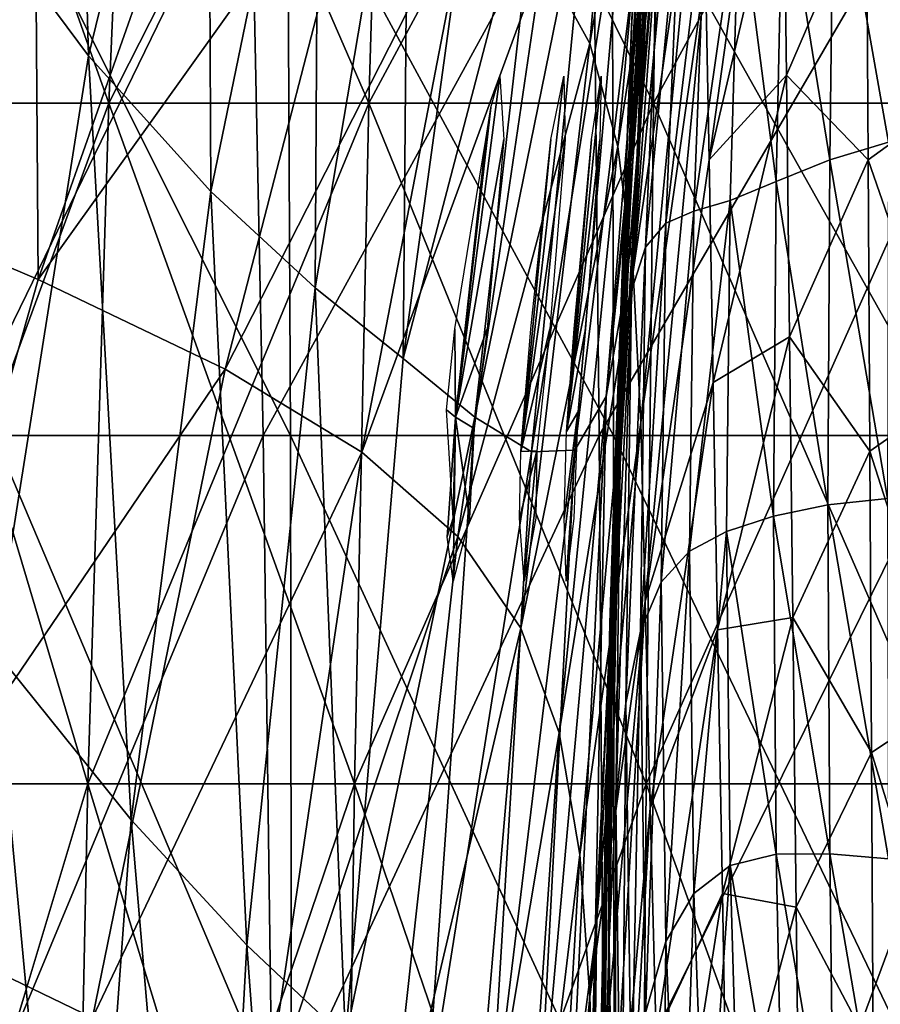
# Model space of a CAD drawing. Extents: x -0.96 to 0.96, y -0.57 to 2.63.
# Tile 46 of 148: x -0.1 to -0.01, y 0.29 to 0.4. Entities that reach past the tile are written whole.
import ezdxf

# ---------------------------------------------------------------- set-up
doc = ezdxf.new("R2010")
doc.units = 0
for name, color, linetype in [('Brakiri_Cruiser_Fin_Logo', 7, 'CONTINUOUS'), ('Brakiri_Cruiser_Lights', 7, 'CONTINUOUS'), ('Brakiri_Cruiser_Main_Texture', 7, 'CONTINUOUS')]:
    doc.layers.add(name, color=color, linetype=linetype)

msp = doc.modelspace()

# ---------------------------------------------------------------- linework, layer by layer
at = {"layer": 'Brakiri_Cruiser_Fin_Logo'}
for points in [[(-0.027612, 0.441246, 1.161211), (-0.032104, 0.387245, 1.156236), (-0.033453, 0.371219, 1.0663)], [(-0.027612, 0.441246, 1.161211), (-0.033453, 0.371219, 1.0663), (-0.030559, 0.407241, 1.0663)], [(-0.027612, 0.441246, 1.161211), (-0.031308, 0.405026, 1.244177), (-0.032104, 0.387245, 1.156236)], [(-0.033515, 0.385808, 1.383146), (-0.030471, 0.433451, 1.384921), (-0.0301, 0.44062, 1.4277)], [(-0.033515, 0.385808, 1.383146), (-0.0301, 0.44062, 1.4277), (-0.033097, 0.396419, 1.4277)], [(-0.033942, 0.369298, 1.319295), (-0.030853, 0.421299, 1.321923), (-0.030471, 0.433451, 1.384921)], [(-0.033942, 0.369298, 1.319295), (-0.030471, 0.433451, 1.384921), (-0.033515, 0.385808, 1.383146)], [(-0.031308, 0.405026, 1.244177), (-0.030853, 0.421299, 1.321923), (-0.033942, 0.369298, 1.319295)], [(-0.031308, 0.405026, 1.244177), (-0.033942, 0.369298, 1.319295), (-0.03445, 0.348047, 1.240683)], [(-0.032104, 0.387245, 1.156236), (-0.031308, 0.405026, 1.244177), (-0.03445, 0.348047, 1.240683)], [(-0.035342, 0.334404, 1.382293), (-0.033515, 0.385808, 1.383146), (-0.033097, 0.396419, 1.4277)], [(-0.035342, 0.334404, 1.382293), (-0.033097, 0.396419, 1.4277), (-0.034891, 0.348483, 1.4277)], [(-0.033453, 0.371219, 1.0663), (-0.032104, 0.387245, 1.156236), (-0.035327, 0.325267, 1.151932)], [(-0.032104, 0.387245, 1.156236), (-0.03445, 0.348047, 1.240683), (-0.035327, 0.325267, 1.151932)], [(-0.035795, 0.313676, 1.318106), (-0.033942, 0.369298, 1.319295), (-0.033515, 0.385808, 1.383146)], [(-0.035795, 0.313676, 1.318106), (-0.033515, 0.385808, 1.383146), (-0.035342, 0.334404, 1.382293)], [(-0.033453, 0.371219, 1.0663), (-0.035327, 0.325267, 1.151932), (-0.036698, 0.304097, 1.0663)], [(-0.03445, 0.348047, 1.240683), (-0.033942, 0.369298, 1.319295), (-0.035795, 0.313676, 1.318106)], [(-0.035327, 0.325267, 1.151932), (-0.03445, 0.348047, 1.240683), (-0.036337, 0.287589, 1.239143)], [(-0.03445, 0.348047, 1.240683), (-0.035795, 0.313676, 1.318106), (-0.036337, 0.287589, 1.239143)], [(-0.035342, 0.334404, 1.382293), (-0.034891, 0.348483, 1.4277), (-0.035491, 0.299191, 1.4277)], [(-0.036407, 0.258189, 1.319625), (-0.035795, 0.313676, 1.318106), (-0.035342, 0.334404, 1.382293)], [(-0.036407, 0.258189, 1.319625), (-0.035342, 0.334404, 1.382293), (-0.035946, 0.282553, 1.383366)], [(-0.035342, 0.334404, 1.382293), (-0.035491, 0.299191, 1.4277), (-0.035946, 0.282553, 1.383366)], [(-0.036698, 0.304097, 1.0663), (-0.035327, 0.325267, 1.151932), (-0.037281, 0.257301, 1.148304)], [(-0.035327, 0.325267, 1.151932), (-0.036337, 0.287589, 1.239143), (-0.037281, 0.257301, 1.148304)], [(-0.036337, 0.287589, 1.239143), (-0.035795, 0.313676, 1.318106), (-0.036407, 0.258189, 1.319625)], [(-0.036698, 0.304097, 1.0663), (-0.037281, 0.257301, 1.148304), (-0.038643, 0.229921, 1.0663)], [(-0.035946, 0.282553, 1.383366), (-0.035491, 0.299191, 1.4277), (-0.034913, 0.251017, 1.4277)]]:
    msp.add_3dface(points, dxfattribs=at)
at = {"layer": 'Brakiri_Cruiser_Lights'}
for points in [[(-0.051391, 0.355809, 0.716236), (-0.04772, 0.388013, 0.718063), (-0.046793, 0.39125, 0.725)], [(-0.051391, 0.355809, 0.716236), (-0.046793, 0.39125, 0.725), (-0.046348, 0.384687, 0.739062)], [(-0.044594, 0.352238, 0.809289), (-0.041472, 0.384687, 0.810937), (-0.040116, 0.39125, 0.825)], [(-0.044594, 0.352238, 0.809289), (-0.040116, 0.39125, 0.825), (-0.039988, 0.384687, 0.839062)], [(-0.039863, 0.354321, 0.908793), (-0.037242, 0.384687, 0.910937), (-0.036258, 0.39125, 0.925)], [(-0.039863, 0.354321, 0.908793), (-0.036258, 0.39125, 0.925), (-0.036377, 0.384687, 0.939062)], [(-0.051391, 0.355809, 0.716236), (-0.048232, 0.384687, 0.710938), (-0.04772, 0.388013, 0.718063)], [(-0.051391, 0.355809, 0.716236), (-0.051442, 0.365, 0.70625), (-0.048232, 0.384687, 0.710938)], [(-0.051391, 0.355809, 0.716236), (-0.046348, 0.384687, 0.739062), (-0.048112, 0.365, 0.74375)], [(-0.044594, 0.352238, 0.809289), (-0.043561, 0.365, 0.80625), (-0.041472, 0.384687, 0.810937)], [(-0.044594, 0.352238, 0.809289), (-0.039988, 0.384687, 0.839062), (-0.041582, 0.365, 0.84375)], [(-0.039863, 0.354321, 0.908793), (-0.039043, 0.365, 0.90625), (-0.037242, 0.384687, 0.910937)], [(-0.039863, 0.354321, 0.908793), (-0.036377, 0.384687, 0.939062), (-0.037889, 0.365, 0.94375)], [(-0.051391, 0.355809, 0.716236), (-0.052306, 0.35656, 0.708259), (-0.051442, 0.365, 0.70625)], [(-0.051391, 0.355809, 0.716236), (-0.048112, 0.365, 0.74375), (-0.04945, 0.354622, 0.741279)], [(-0.044594, 0.352238, 0.809289), (-0.041582, 0.365, 0.84375), (-0.042929, 0.352303, 0.840727)], [(-0.039863, 0.354321, 0.908793), (-0.037889, 0.365, 0.94375), (-0.038681, 0.35634, 0.941688)], [(-0.051391, 0.355809, 0.716236), (-0.051617, 0.345312, 0.710938), (-0.052306, 0.35656, 0.708259)], [(-0.038681, 0.35634, 0.941688), (-0.039904, 0.33875, 0.925), (-0.040103, 0.345312, 0.910937)], [(-0.038681, 0.35634, 0.941688), (-0.040103, 0.345312, 0.910937), (-0.039863, 0.354321, 0.908793)], [(-0.038681, 0.35634, 0.941688), (-0.039073, 0.345312, 0.939062), (-0.039904, 0.33875, 0.925)], [(-0.051391, 0.355809, 0.716236), (-0.051647, 0.33875, 0.725), (-0.052265, 0.343339, 0.715166)], [(-0.051391, 0.355809, 0.716236), (-0.052265, 0.343339, 0.715166), (-0.051617, 0.345312, 0.710938)], [(-0.051391, 0.355809, 0.716236), (-0.049946, 0.345312, 0.739062), (-0.051647, 0.33875, 0.725)], [(-0.051391, 0.355809, 0.716236), (-0.04945, 0.354622, 0.741279), (-0.049946, 0.345312, 0.739062)], [(-0.042929, 0.352303, 0.840727), (-0.044247, 0.33875, 0.825), (-0.044742, 0.345312, 0.810937)], [(-0.042929, 0.352303, 0.840727), (-0.044742, 0.345312, 0.810937), (-0.044594, 0.352238, 0.809289)], [(-0.042929, 0.352303, 0.840727), (-0.043046, 0.345312, 0.839062), (-0.044247, 0.33875, 0.825)]]:
    msp.add_3dface(points, dxfattribs=at)
at = {"layer": 'Brakiri_Cruiser_Main_Texture'}
for points in [[(-0.091379, 0.459012, 0.512634), (-0.089522, 0.393367, 0.533397), (-0.104281, 0.413206, 0.514303)], [(-0.091379, 0.459012, 0.512634), (-0.077115, 0.444192, 0.532415), (-0.089522, 0.393367, 0.533397)], [(-0.032592, 0.450758, -0.561048), (-0.0423, 0.403516, -0.566064), (-0.037427, 0.394656, -0.599672)], [(-0.032592, 0.450758, -0.561048), (-0.037427, 0.394656, -0.599672), (-0.029185, 0.442492, -0.594457)], [(-0.08499, 0.44502, 0.148682), (-0.087422, 0.388469, 0.152344), (-0.110684, 0.388469, 0.13084)], [(-0.08499, 0.44502, 0.148682), (-0.110684, 0.388469, 0.13084), (-0.107578, 0.44502, 0.127734)], [(-0.107578, 0.44502, -0.127734), (-0.110684, 0.388469, -0.13084), (-0.087422, 0.388469, -0.152344)], [(-0.107578, 0.44502, -0.127734), (-0.087422, 0.388469, -0.152344), (-0.08499, 0.44502, -0.148682)], [(-0.058711, 0.44502, 0.163711), (-0.060381, 0.388469, 0.167783), (-0.087422, 0.388469, 0.152344)], [(-0.058711, 0.44502, 0.163711), (-0.087422, 0.388469, 0.152344), (-0.08499, 0.44502, 0.148682)], [(-0.08499, 0.44502, -0.148682), (-0.087422, 0.388469, -0.152344), (-0.060381, 0.388469, -0.167783)], [(-0.08499, 0.44502, -0.148682), (-0.060381, 0.388469, -0.167783), (-0.058711, 0.44502, -0.163711)], [(-0.029971, 0.44502, 0.172764), (-0.03082, 0.388469, 0.17707), (-0.060381, 0.388469, 0.167783)], [(-0.029971, 0.44502, 0.172764), (-0.060381, 0.388469, 0.167783), (-0.058711, 0.44502, 0.163711)], [(-0.058711, 0.44502, -0.163711), (-0.060381, 0.388469, -0.167783), (-0.03082, 0.388469, -0.17707)], [(-0.058711, 0.44502, -0.163711), (-0.03082, 0.388469, -0.17707), (-0.029971, 0.44502, -0.172764)], [(0, 0.44502, 0.175781), (0, 0.388469, 0.180176), (-0.03082, 0.388469, 0.17707)], [(0, 0.44502, 0.175781), (-0.03082, 0.388469, 0.17707), (-0.029971, 0.44502, 0.172764)], [(-0.029971, 0.44502, -0.172764), (-0.03082, 0.388469, -0.17707), (0, 0.388469, -0.180176)], [(-0.029971, 0.44502, -0.172764), (0, 0.388469, -0.180176), (0, 0.44502, -0.175781)], [(-0.077115, 0.444192, 0.532415), (-0.076831, 0.379275, 0.561522), (-0.089522, 0.393367, 0.533397)], [(-0.077115, 0.444192, 0.532415), (-0.065592, 0.433804, 0.561414), (-0.076831, 0.379275, 0.561522)], [(-0.120345, 0.380992, -0.518848), (-0.095193, 0.433351, -0.511172), (-0.117673, 0.44288, -0.504396)], [(-0.029185, 0.442492, -0.594457), (-0.037427, 0.394656, -0.599672), (-0.034508, 0.38396, -0.647328)], [(-0.029185, 0.442492, -0.594457), (-0.034508, 0.38396, -0.647328), (-0.027125, 0.431925, -0.641769)], [(-0.0301, 0.44062, 1.4277), (-0.033041, 0.397844, 1.433682), (-0.033097, 0.396419, 1.4277)], [(-0.017549, 0.43618, -0.785608), (-0.025401, 0.402254, -0.79034), (-0.025035, 0.382569, -0.897619)], [(-0.017549, 0.43618, -0.785608), (-0.025035, 0.382569, -0.897619), (-0.017296, 0.41564, -0.892805)], [(-0.094747, 0.370124, -0.525611), (-0.095193, 0.433351, -0.511172), (-0.120345, 0.380992, -0.518848)], [(-0.094747, 0.370124, -0.525611), (-0.075396, 0.425108, -0.519209), (-0.095193, 0.433351, -0.511172)], [(-0.065592, 0.433804, 0.561414), (-0.065958, 0.369269, 0.600312), (-0.076831, 0.379275, 0.561522)], [(-0.065592, 0.433804, 0.561414), (-0.056284, 0.426622, 0.601235), (-0.065958, 0.369269, 0.600312)], [(-0.027125, 0.431925, -0.641769), (-0.034508, 0.38396, -0.647328), (-0.032916, 0.370917, -0.712023)], [(-0.027125, 0.431925, -0.641769), (-0.032916, 0.370917, -0.712023), (-0.026, 0.418647, -0.706043)], [(-0.035733, 0.35796, 0.968075), (-0.030753, 0.419264, 0.974165), (-0.028867, 0.428619, 1.0663)], [(-0.035733, 0.35796, 0.968075), (-0.028867, 0.428619, 1.0663), (-0.030559, 0.407241, 1.0663)], [(-0.056284, 0.426622, 0.601235), (-0.056835, 0.361922, 0.651354), (-0.065958, 0.369269, 0.600312)], [(-0.056284, 0.426622, 0.601235), (-0.048668, 0.421417, 0.653484), (-0.056835, 0.361922, 0.651354)], [(-0.094747, 0.370124, -0.525611), (-0.060538, 0.417999, -0.528925), (-0.075396, 0.425108, -0.519209)], [(-0.056835, 0.361922, 0.651354), (-0.048668, 0.421417, 0.653484), (-0.042394, 0.417199, 0.719719)], [(-0.039, 0.352379, 0.877145), (-0.033554, 0.415033, 0.882821), (-0.030753, 0.419264, 0.974165)], [(-0.039, 0.352379, 0.877145), (-0.030753, 0.419264, 0.974165), (-0.035733, 0.35796, 0.968075)], [(-0.006378, 0.384393, 1.563272), (-0.012054, 0.416615, 1.559127), (-0.006152, 0.419507, 1.561151)], [(-0.094747, 0.370124, -0.525611), (-0.075325, 0.360801, -0.534675), (-0.060538, 0.417999, -0.528925)], [(-0.075325, 0.360801, -0.534675), (-0.049755, 0.411049, -0.543512), (-0.060538, 0.417999, -0.528925)], [(-0.026, 0.418647, -0.706043), (-0.032916, 0.370917, -0.712023), (-0.032144, 0.355252, -0.796648)], [(-0.026, 0.418647, -0.706043), (-0.032144, 0.355252, -0.796648), (-0.025401, 0.402254, -0.79034)], [(-0.056835, 0.361922, 0.651354), (-0.042394, 0.417199, 0.719719), (-0.049391, 0.355809, 0.716236)], [(-0.049391, 0.355809, 0.716236), (-0.042394, 0.417199, 0.719719), (-0.037395, 0.414708, 0.797085)], [(-0.012485, 0.382559, 1.561151), (-0.017356, 0.412859, 1.555903), (-0.012054, 0.416615, 1.559127)], [(-0.006378, 0.384393, 1.563272), (-0.012485, 0.382559, 1.561151), (-0.012054, 0.416615, 1.559127)], [(-0.00868, 0.410652, -1.023203), (0, 0.388713, -1.175465), (0, 0.417121, -1.022207)], [(-0.072642, 0.416484, -0.295791), (-0.103158, 0.353906, -0.260279), (-0.104954, 0.416484, -0.263193)], [(-0.072642, 0.416484, -0.295791), (-0.071382, 0.353906, -0.290371), (-0.103158, 0.353906, -0.260279)], [(-0.099875, 0.416484, 0.275), (-0.099349, 0.353906, 0.267646), (-0.068526, 0.353906, 0.292407)], [(-0.099875, 0.416484, 0.275), (-0.068526, 0.353906, 0.292407), (-0.068834, 0.416484, 0.299326)], [(-0.037123, 0.416484, -0.316221), (-0.071382, 0.353906, -0.290371), (-0.072642, 0.416484, -0.295791)], [(-0.037123, 0.416484, -0.316221), (-0.036474, 0.353906, -0.3091), (-0.071382, 0.353906, -0.290371)], [(-0.068834, 0.416484, 0.299326), (-0.068526, 0.353906, 0.292407), (-0.034951, 0.353906, 0.307303)], [(-0.068834, 0.416484, 0.299326), (-0.034951, 0.353906, 0.307303), (-0.035092, 0.416484, 0.313979)], [(0, 0.416484, -0.323495), (-0.036474, 0.353906, -0.3091), (-0.037123, 0.416484, -0.316221)], [(0, 0.416484, -0.323495), (0, 0.353906, -0.315624), (-0.036474, 0.353906, -0.3091)], [(-0.035092, 0.416484, 0.313979), (-0.034951, 0.353906, 0.307303), (0, 0.353906, 0.312284)], [(-0.035092, 0.416484, 0.313979), (0, 0.353906, 0.312284), (0, 0.416484, 0.318864)], [(-0.025035, 0.382569, -0.897619), (-0.017003, 0.391375, -1.026109), (-0.017296, 0.41564, -0.892805)], [(-0.017296, 0.41564, -0.892805), (-0.017003, 0.391375, -1.026109), (-0.00868, 0.410652, -1.023203)], [(-0.049391, 0.355809, 0.716236), (-0.037395, 0.414708, 0.797085), (-0.043491, 0.352203, 0.792365)], [(-0.043491, 0.352203, 0.792365), (-0.037395, 0.414708, 0.797085), (-0.033554, 0.415033, 0.882821)], [(-0.043491, 0.352203, 0.792365), (-0.033554, 0.415033, 0.882821), (-0.039, 0.352379, 0.877145)], [(-0.104281, 0.413206, 0.514303), (-0.089522, 0.393367, 0.533397), (-0.099317, 0.33162, 0.532841)], [(-0.01805, 0.380323, 1.557565), (-0.021905, 0.410055, 1.551322), (-0.017356, 0.412859, 1.555903)], [(-0.012485, 0.382559, 1.561151), (-0.01805, 0.380323, 1.557565), (-0.017356, 0.412859, 1.555903)], [(-0.033114, 0.368933, 1.501387), (-0.0314, 0.410375, 1.501432), (-0.029993, 0.411885, 1.522113)], [(-0.033114, 0.368933, 1.501387), (-0.029993, 0.411885, 1.522113), (-0.03163, 0.373497, 1.522345)], [(-0.03163, 0.373497, 1.522345), (-0.029993, 0.411885, 1.522113), (-0.02799, 0.411652, 1.536196)], [(-0.03163, 0.373497, 1.522345), (-0.02799, 0.411652, 1.536196), (-0.029524, 0.375978, 1.536759)], [(-0.029524, 0.375978, 1.536759), (-0.02799, 0.411652, 1.536196), (-0.025382, 0.410407, 1.545307)], [(-0.075325, 0.360801, -0.534675), (-0.061115, 0.352178, -0.549064), (-0.049755, 0.411049, -0.543512)], [(-0.061115, 0.352178, -0.549064), (-0.0423, 0.403516, -0.566064), (-0.049755, 0.411049, -0.543512)], [(-0.017003, 0.391375, -1.026109), (-0.008517, 0.382571, -1.176378), (-0.00868, 0.410652, -1.023203)], [(-0.00868, 0.410652, -1.023203), (-0.008517, 0.382571, -1.176378), (0, 0.388713, -1.175465)], [(-0.034139, 0.361428, 1.472277), (-0.032381, 0.405876, 1.472559), (-0.0314, 0.410375, 1.501432)], [(-0.034139, 0.361428, 1.472277), (-0.0314, 0.410375, 1.501432), (-0.033114, 0.368933, 1.501387)], [(-0.029524, 0.375978, 1.536759), (-0.025382, 0.410407, 1.545307), (-0.026631, 0.377238, 1.546237)], [(-0.026631, 0.377238, 1.546237), (-0.025382, 0.410407, 1.545307), (-0.021905, 0.410055, 1.551322)], [(-0.026631, 0.377238, 1.546237), (-0.021905, 0.410055, 1.551322), (-0.022843, 0.378334, 1.552573)], [(-0.01805, 0.380323, 1.557565), (-0.022843, 0.378334, 1.552573), (-0.021905, 0.410055, 1.551322)], [(-0.035733, 0.35796, 0.968075), (-0.030559, 0.407241, 1.0663), (-0.033507, 0.370569, 1.062654)], [(-0.033507, 0.370569, 1.062654), (-0.030559, 0.407241, 1.0663), (-0.033453, 0.371219, 1.0663)], [(-0.034837, 0.350184, 1.433188), (-0.033041, 0.397844, 1.433682), (-0.032381, 0.405876, 1.472559)], [(-0.034837, 0.350184, 1.433188), (-0.032381, 0.405876, 1.472559), (-0.034139, 0.361428, 1.472277)], [(-0.061115, 0.352178, -0.549064), (-0.051154, 0.34341, -0.571801), (-0.0423, 0.403516, -0.566064)], [(-0.051154, 0.34341, -0.571801), (-0.037427, 0.394656, -0.599672), (-0.0423, 0.403516, -0.566064)], [(-0.025401, 0.402254, -0.79034), (-0.032144, 0.355252, -0.796648), (-0.031683, 0.336686, -0.904094)], [(-0.025401, 0.402254, -0.79034), (-0.031683, 0.336686, -0.904094), (-0.025035, 0.382569, -0.897619)], [(-0.033097, 0.396419, 1.4277), (-0.033041, 0.397844, 1.433682), (-0.034837, 0.350184, 1.433188)], [(-0.033097, 0.396419, 1.4277), (-0.034837, 0.350184, 1.433188), (-0.034891, 0.348483, 1.4277)], [(-0.051154, 0.34341, -0.571801), (-0.044599, 0.333884, -0.60581), (-0.037427, 0.394656, -0.599672)], [(-0.044599, 0.333884, -0.60581), (-0.034508, 0.38396, -0.647328), (-0.037427, 0.394656, -0.599672)], [(-0.089522, 0.393367, 0.533397), (-0.08511, 0.31394, 0.560132), (-0.099317, 0.33162, 0.532841)], [(-0.089522, 0.393367, 0.533397), (-0.076831, 0.379275, 0.561522), (-0.08511, 0.31394, 0.560132)], [(-0.025035, 0.382569, -0.897619), (-0.024611, 0.359419, -1.03084), (-0.017003, 0.391375, -1.026109)], [(-0.024611, 0.359419, -1.03084), (-0.016683, 0.364145, -1.179117), (-0.017003, 0.391375, -1.026109)], [(-0.017003, 0.391375, -1.026109), (-0.016683, 0.364145, -1.179117), (-0.008517, 0.382571, -1.176378)], [(-0.087422, 0.388469, 0.152344), (-0.08959, 0.317703, 0.155566), (-0.113437, 0.317703, 0.133594)], [(-0.087422, 0.388469, 0.152344), (-0.113437, 0.317703, 0.133594), (-0.110684, 0.388469, 0.13084)], [(-0.110684, 0.388469, -0.13084), (-0.113437, 0.317703, -0.133594), (-0.08959, 0.317703, -0.155566)], [(-0.110684, 0.388469, -0.13084), (-0.08959, 0.317703, -0.155566), (-0.087422, 0.388469, -0.152344)], [(-0.060381, 0.388469, 0.167783), (-0.061875, 0.317703, 0.171328), (-0.08959, 0.317703, 0.155566)], [(-0.060381, 0.388469, 0.167783), (-0.08959, 0.317703, 0.155566), (-0.087422, 0.388469, 0.152344)], [(-0.087422, 0.388469, -0.152344), (-0.08959, 0.317703, -0.155566), (-0.061875, 0.317703, -0.171328)], [(-0.087422, 0.388469, -0.152344), (-0.061875, 0.317703, -0.171328), (-0.060381, 0.388469, -0.167783)], [(-0.03082, 0.388469, 0.17707), (-0.031582, 0.317703, 0.18082), (-0.061875, 0.317703, 0.171328)], [(-0.03082, 0.388469, 0.17707), (-0.061875, 0.317703, 0.171328), (-0.060381, 0.388469, 0.167783)], [(-0.060381, 0.388469, -0.167783), (-0.061875, 0.317703, -0.171328), (-0.031582, 0.317703, -0.18082)], [(-0.060381, 0.388469, -0.167783), (-0.031582, 0.317703, -0.18082), (-0.03082, 0.388469, -0.17707)], [(0, 0.388469, 0.180176), (0, 0.317703, 0.183984), (-0.031582, 0.317703, 0.18082)], [(0, 0.388469, 0.180176), (-0.031582, 0.317703, 0.18082), (-0.03082, 0.388469, 0.17707)], [(-0.03082, 0.388469, -0.17707), (-0.031582, 0.317703, -0.18082), (0, 0.317703, -0.183984)], [(-0.03082, 0.388469, -0.17707), (0, 0.317703, -0.183984), (0, 0.388469, -0.180176)], [(-0.008517, 0.382571, -1.176378), (0, 0.358101, -1.342025), (0, 0.388713, -1.175465)], [(-0.044599, 0.333884, -0.60581), (-0.040606, 0.322988, -0.654013), (-0.034508, 0.38396, -0.647328)], [(-0.040606, 0.322988, -0.654013), (-0.032916, 0.370917, -0.712023), (-0.034508, 0.38396, -0.647328)], [(-0.006491, 0.347367, 1.563967), (-0.012485, 0.382559, 1.561151), (-0.006378, 0.384393, 1.563272)], [(-0.031683, 0.336686, -0.904094), (-0.024611, 0.359419, -1.03084), (-0.025035, 0.382569, -0.897619)], [(-0.012692, 0.346682, 1.561797), (-0.01805, 0.380323, 1.557565), (-0.012485, 0.382559, 1.561151)], [(-0.016683, 0.364145, -1.179117), (-0.008345, 0.352287, -1.342855), (-0.008517, 0.382571, -1.176378)], [(-0.006491, 0.347367, 1.563967), (-0.012692, 0.346682, 1.561797), (-0.012485, 0.382559, 1.561151)], [(-0.008517, 0.382571, -1.176378), (-0.008345, 0.352287, -1.342855), (0, 0.358101, -1.342025)], [(-0.11321, 0.305008, -0.531069), (-0.094747, 0.370124, -0.525611), (-0.120345, 0.380992, -0.518848)], [(-0.018351, 0.345534, 1.558161), (-0.022843, 0.378334, 1.552573), (-0.01805, 0.380323, 1.557565)], [(-0.012692, 0.346682, 1.561797), (-0.018351, 0.345534, 1.558161), (-0.01805, 0.380323, 1.557565)], [(-0.076831, 0.379275, 0.561522), (-0.073063, 0.300922, 0.597586), (-0.08511, 0.31394, 0.560132)], [(-0.076831, 0.379275, 0.561522), (-0.065958, 0.369269, 0.600312), (-0.073063, 0.300922, 0.597586)], [(-0.02708, 0.341893, 1.546638), (-0.026631, 0.377238, 1.546237), (-0.022843, 0.378334, 1.552573)], [(-0.02708, 0.341893, 1.546638), (-0.022843, 0.378334, 1.552573), (-0.023218, 0.343926, 1.553073)], [(-0.018351, 0.345534, 1.558161), (-0.023218, 0.343926, 1.553073), (-0.022843, 0.378334, 1.552573)], [(-0.03002, 0.338639, 1.537018), (-0.029524, 0.375978, 1.536759), (-0.026631, 0.377238, 1.546237)], [(-0.03002, 0.338639, 1.537018), (-0.026631, 0.377238, 1.546237), (-0.02708, 0.341893, 1.546638)], [(-0.032172, 0.333564, 1.522559), (-0.03163, 0.373497, 1.522345), (-0.029524, 0.375978, 1.536759)], [(-0.032172, 0.333564, 1.522559), (-0.029524, 0.375978, 1.536759), (-0.03002, 0.338639, 1.537018)], [(-0.033675, 0.32607, 1.501608), (-0.033114, 0.368933, 1.501387), (-0.03163, 0.373497, 1.522345)], [(-0.033675, 0.32607, 1.501608), (-0.03163, 0.373497, 1.522345), (-0.032172, 0.333564, 1.522559)], [(-0.040606, 0.322988, -0.654013), (-0.038452, 0.310341, -0.719231), (-0.032916, 0.370917, -0.712023)], [(-0.038452, 0.310341, -0.719231), (-0.032144, 0.355252, -0.796648), (-0.032916, 0.370917, -0.712023)], [(-0.036865, 0.301518, 1.05587), (-0.033507, 0.370569, 1.062654), (-0.033453, 0.371219, 1.0663)], [(-0.036865, 0.301518, 1.05587), (-0.033453, 0.371219, 1.0663), (-0.036698, 0.304097, 1.0663)], [(-0.035733, 0.35796, 0.968075), (-0.033507, 0.370569, 1.062654), (-0.036865, 0.301518, 1.05587)], [(-0.11321, 0.305008, -0.531069), (-0.075325, 0.360801, -0.534675), (-0.094747, 0.370124, -0.525611)], [(-0.065958, 0.369269, 0.600312), (-0.062824, 0.291245, 0.647117), (-0.073063, 0.300922, 0.597586)], [(-0.065958, 0.369269, 0.600312), (-0.056835, 0.361922, 0.651354), (-0.062824, 0.291245, 0.647117)], [(-0.034717, 0.315754, 1.472701), (-0.034139, 0.361428, 1.472277), (-0.033114, 0.368933, 1.501387)], [(-0.034717, 0.315754, 1.472701), (-0.033114, 0.368933, 1.501387), (-0.033675, 0.32607, 1.501608)], [(-0.024611, 0.359419, -1.03084), (-0.024145, 0.333696, -1.183517), (-0.016683, 0.364145, -1.179117)], [(-0.024145, 0.333696, -1.183517), (-0.016344, 0.334974, -1.345263), (-0.016683, 0.364145, -1.179117)], [(-0.016683, 0.364145, -1.179117), (-0.016344, 0.334974, -1.345263), (-0.008345, 0.352287, -1.342855)], [(-0.062824, 0.291245, 0.647117), (-0.056835, 0.361922, 0.651354), (-0.049391, 0.355809, 0.716236)], [(-0.035428, 0.301495, 1.433839), (-0.034837, 0.350184, 1.433188), (-0.034139, 0.361428, 1.472277)], [(-0.035428, 0.301495, 1.433839), (-0.034139, 0.361428, 1.472277), (-0.034717, 0.315754, 1.472701)], [(-0.11321, 0.305008, -0.531069), (-0.089106, 0.293372, -0.539863), (-0.075325, 0.360801, -0.534675)], [(-0.089106, 0.293372, -0.539863), (-0.061115, 0.352178, -0.549064), (-0.075325, 0.360801, -0.534675)], [(-0.031683, 0.336686, -0.904094), (-0.031146, 0.315177, -1.037148), (-0.024611, 0.359419, -1.03084)], [(-0.031146, 0.315177, -1.037148), (-0.024145, 0.333696, -1.183517), (-0.024611, 0.359419, -1.03084)], [(-0.042933, 0.277346, 0.868453), (-0.039, 0.352379, 0.877145), (-0.035733, 0.35796, 0.968075)], [(-0.042933, 0.277346, 0.868453), (-0.035733, 0.35796, 0.968075), (-0.03933, 0.283069, 0.959334)], [(-0.035733, 0.35796, 0.968075), (-0.036865, 0.301518, 1.05587), (-0.03933, 0.283069, 0.959334)], [(-0.008345, 0.352287, -1.342855), (0, 0.326309, -1.51532), (0, 0.358101, -1.342025)], [(-0.062824, 0.291245, 0.647117), (-0.049391, 0.355809, 0.716236), (-0.054478, 0.283243, 0.71001)], [(-0.054478, 0.283243, 0.71001), (-0.049391, 0.355809, 0.716236), (-0.043491, 0.352203, 0.792365)], [(-0.038452, 0.310341, -0.719231), (-0.037411, 0.295565, -0.804285), (-0.032144, 0.355252, -0.796648)], [(-0.037411, 0.295565, -0.804285), (-0.031683, 0.336686, -0.904094), (-0.032144, 0.355252, -0.796648)], [(-0.071382, 0.353906, -0.290371), (-0.101773, 0.280898, -0.25804), (-0.103158, 0.353906, -0.260279)], [(-0.071382, 0.353906, -0.290371), (-0.070396, 0.280898, -0.28632), (-0.101773, 0.280898, -0.25804)], [(-0.099349, 0.353906, 0.267646), (-0.099139, 0.280898, 0.262385), (-0.068428, 0.280898, 0.287523)], [(-0.099349, 0.353906, 0.267646), (-0.068428, 0.280898, 0.287523), (-0.068526, 0.353906, 0.292407)], [(-0.036474, 0.353906, -0.3091), (-0.070396, 0.280898, -0.28632), (-0.071382, 0.353906, -0.290371)], [(-0.036474, 0.353906, -0.3091), (-0.035962, 0.280898, -0.303639), (-0.070396, 0.280898, -0.28632)], [(-0.068526, 0.353906, 0.292407), (-0.068428, 0.280898, 0.287523), (-0.034915, 0.280898, 0.302697)], [(-0.068526, 0.353906, 0.292407), (-0.034915, 0.280898, 0.302697), (-0.034951, 0.353906, 0.307303)], [(0, 0.353906, -0.315624), (-0.035962, 0.280898, -0.303639), (-0.036474, 0.353906, -0.3091)], [(0, 0.353906, -0.315624), (0, 0.280898, -0.309704), (-0.035962, 0.280898, -0.303639)], [(-0.034951, 0.353906, 0.307303), (-0.034915, 0.280898, 0.302697), (0, 0.280898, 0.307812)], [(-0.034951, 0.353906, 0.307303), (0, 0.280898, 0.307812), (0, 0.353906, 0.312284)], [(-0.089106, 0.293372, -0.539863), (-0.071353, 0.282977, -0.554436), (-0.061115, 0.352178, -0.549064)], [(-0.071353, 0.282977, -0.554436), (-0.051154, 0.34341, -0.571801), (-0.061115, 0.352178, -0.549064)], [(-0.054478, 0.283243, 0.71001), (-0.043491, 0.352203, 0.792365), (-0.047946, 0.278529, 0.784263)], [(-0.047946, 0.278529, 0.784263), (-0.043491, 0.352203, 0.792365), (-0.039, 0.352379, 0.877145)], [(-0.047946, 0.278529, 0.784263), (-0.039, 0.352379, 0.877145), (-0.042933, 0.277346, 0.868453)], [(-0.016344, 0.334974, -1.345263), (-0.008168, 0.320952, -1.515984), (-0.008345, 0.352287, -1.342855)], [(-0.008345, 0.352287, -1.342855), (-0.008168, 0.320952, -1.515984), (0, 0.326309, -1.51532)], [(-0.035491, 0.299191, 1.4277), (-0.034891, 0.348483, 1.4277), (-0.034837, 0.350184, 1.433188)], [(-0.035491, 0.299191, 1.4277), (-0.034837, 0.350184, 1.433188), (-0.035428, 0.301495, 1.433839)], [(-0.006378, 0.309903, 1.563272), (-0.012692, 0.346682, 1.561797), (-0.006491, 0.347367, 1.563967)], [(-0.012486, 0.310397, 1.561151), (-0.018351, 0.345534, 1.558161), (-0.012692, 0.346682, 1.561797)], [(-0.006378, 0.309903, 1.563272), (-0.012486, 0.310397, 1.561151), (-0.012692, 0.346682, 1.561797)], [(-0.018052, 0.310367, 1.557565), (-0.023218, 0.343926, 1.553073), (-0.018351, 0.345534, 1.558161)], [(-0.012486, 0.310397, 1.561151), (-0.018052, 0.310367, 1.557565), (-0.018351, 0.345534, 1.558161)], [(-0.071353, 0.282977, -0.554436), (-0.058889, 0.273108, -0.577641), (-0.051154, 0.34341, -0.571801)], [(-0.058889, 0.273108, -0.577641), (-0.044599, 0.333884, -0.60581), (-0.051154, 0.34341, -0.571801)], [(-0.026634, 0.306295, 1.546237), (-0.02708, 0.341893, 1.546638), (-0.023218, 0.343926, 1.553073)], [(-0.026634, 0.306295, 1.546237), (-0.023218, 0.343926, 1.553073), (-0.022846, 0.309203, 1.552573)], [(-0.018052, 0.310367, 1.557565), (-0.022846, 0.309203, 1.552573), (-0.023218, 0.343926, 1.553073)], [(-0.029526, 0.301306, 1.536857), (-0.03002, 0.338639, 1.537018), (-0.02708, 0.341893, 1.546638)], [(-0.029526, 0.301306, 1.536857), (-0.02708, 0.341893, 1.546638), (-0.026634, 0.306295, 1.546237)], [(-0.031631, 0.293897, 1.522735), (-0.032172, 0.333564, 1.522559), (-0.03002, 0.338639, 1.537018)], [(-0.031631, 0.293897, 1.522735), (-0.03002, 0.338639, 1.537018), (-0.029526, 0.301306, 1.536857)], [(-0.037411, 0.295565, -0.804285), (-0.036879, 0.278513, -0.911897), (-0.031683, 0.336686, -0.904094)], [(-0.031683, 0.336686, -0.904094), (-0.036879, 0.278513, -0.911897), (-0.03625, 0.259038, -1.044785)], [(-0.031683, 0.336686, -0.904094), (-0.03625, 0.259038, -1.044785), (-0.031146, 0.315177, -1.037148)], [(-0.024145, 0.333696, -1.183517), (-0.02365, 0.306292, -1.349164), (-0.016344, 0.334974, -1.345263)], [(-0.02365, 0.306292, -1.349164), (-0.015996, 0.304882, -1.517977), (-0.016344, 0.334974, -1.345263)], [(-0.016344, 0.334974, -1.345263), (-0.015996, 0.304882, -1.517977), (-0.008168, 0.320952, -1.515984)], [(-0.058889, 0.273108, -0.577641), (-0.050656, 0.263049, -0.612332), (-0.044599, 0.333884, -0.60581)], [(-0.050656, 0.263049, -0.612332), (-0.040606, 0.322988, -0.654013), (-0.044599, 0.333884, -0.60581)], [(-0.033112, 0.283928, 1.502363), (-0.033675, 0.32607, 1.501608), (-0.032172, 0.333564, 1.522559)], [(-0.033112, 0.283928, 1.502363), (-0.032172, 0.333564, 1.522559), (-0.031631, 0.293897, 1.522735)], [(-0.031146, 0.315177, -1.037148), (-0.030551, 0.291485, -1.18941), (-0.024145, 0.333696, -1.183517)], [(-0.030551, 0.291485, -1.18941), (-0.02365, 0.306292, -1.349164), (-0.024145, 0.333696, -1.183517)], [(-0.099317, 0.33162, 0.532841), (-0.090588, 0.238477, 0.556364), (-0.106301, 0.259136, 0.530069)], [(-0.099317, 0.33162, 0.532841), (-0.08511, 0.31394, 0.560132), (-0.090588, 0.238477, 0.556364)], [(-0.034132, 0.271261, 1.47423), (-0.034717, 0.315754, 1.472701), (-0.033675, 0.32607, 1.501608)], [(-0.034132, 0.271261, 1.47423), (-0.033675, 0.32607, 1.501608), (-0.033112, 0.283928, 1.502363)], [(-0.008168, 0.320952, -1.515984), (0, 0.294619, -1.688615), (0, 0.326309, -1.51532)], [(-0.050656, 0.263049, -0.612332), (-0.045459, 0.251818, -0.660988), (-0.040606, 0.322988, -0.654013)], [(-0.045459, 0.251818, -0.660988), (-0.038452, 0.310341, -0.719231), (-0.040606, 0.322988, -0.654013)], [(-0.015996, 0.304882, -1.517977), (-0.007992, 0.28972, -1.689113), (-0.008168, 0.320952, -1.515984)], [(-0.008168, 0.320952, -1.515984), (-0.007992, 0.28972, -1.689113), (0, 0.294619, -1.688615)], [(-0.091406, 0.230719, -0.158203), (-0.113437, 0.317703, -0.133594), (-0.115723, 0.230719, -0.135879)], [(-0.115723, 0.230719, 0.135879), (-0.113437, 0.317703, 0.133594), (-0.08959, 0.317703, 0.155566)], [(-0.115723, 0.230719, 0.135879), (-0.08959, 0.317703, 0.155566), (-0.091406, 0.230719, 0.158203)], [(-0.091406, 0.230719, -0.158203), (-0.08959, 0.317703, -0.155566), (-0.113437, 0.317703, -0.133594)], [(-0.063135, 0.230719, -0.174229), (-0.08959, 0.317703, -0.155566), (-0.091406, 0.230719, -0.158203)], [(-0.091406, 0.230719, 0.158203), (-0.08959, 0.317703, 0.155566), (-0.061875, 0.317703, 0.171328)], [(-0.091406, 0.230719, 0.158203), (-0.061875, 0.317703, 0.171328), (-0.063135, 0.230719, 0.174229)], [(-0.063135, 0.230719, -0.174229), (-0.061875, 0.317703, -0.171328), (-0.08959, 0.317703, -0.155566)], [(-0.032227, 0.230719, -0.183867), (-0.061875, 0.317703, -0.171328), (-0.063135, 0.230719, -0.174229)], [(-0.063135, 0.230719, 0.174229), (-0.061875, 0.317703, 0.171328), (-0.031582, 0.317703, 0.18082)], [(-0.063135, 0.230719, 0.174229), (-0.031582, 0.317703, 0.18082), (-0.032227, 0.230719, 0.183867)], [(-0.032227, 0.230719, -0.183867), (-0.031582, 0.317703, -0.18082), (-0.061875, 0.317703, -0.171328)], [(0, 0.230719, -0.18709), (-0.031582, 0.317703, -0.18082), (-0.032227, 0.230719, -0.183867)], [(-0.032227, 0.230719, 0.183867), (-0.031582, 0.317703, 0.18082), (0, 0.317703, 0.183984)], [(-0.032227, 0.230719, 0.183867), (0, 0.317703, 0.183984), (0, 0.230719, 0.18709)], [(0, 0.230719, -0.18709), (0, 0.317703, -0.183984), (-0.031582, 0.317703, -0.18082)], [(-0.034823, 0.254828, 1.436508), (-0.035428, 0.301495, 1.433839), (-0.034717, 0.315754, 1.472701)], [(-0.034823, 0.254828, 1.436508), (-0.034717, 0.315754, 1.472701), (-0.034132, 0.271261, 1.47423)], [(-0.031146, 0.315177, -1.037148), (-0.03625, 0.259038, -1.044785), (-0.03555, 0.237794, -1.19659)], [(-0.031146, 0.315177, -1.037148), (-0.03555, 0.237794, -1.19659), (-0.030551, 0.291485, -1.18941)], [(-0.08511, 0.31394, 0.560132), (-0.077375, 0.223058, 0.592316), (-0.090588, 0.238477, 0.556364)], [(-0.08511, 0.31394, 0.560132), (-0.073063, 0.300922, 0.597586), (-0.077375, 0.223058, 0.592316)], [(-0.045459, 0.251818, -0.660988), (-0.042612, 0.239434, -0.726636), (-0.038452, 0.310341, -0.719231)], [(-0.042612, 0.239434, -0.726636), (-0.037411, 0.295565, -0.804285), (-0.038452, 0.310341, -0.719231)], [(-0.01736, 0.276781, 1.555903), (-0.022846, 0.309203, 1.552573), (-0.018052, 0.310367, 1.557565)], [(-0.012056, 0.275062, 1.559127), (-0.018052, 0.310367, 1.557565), (-0.012486, 0.310397, 1.561151)], [(-0.012056, 0.275062, 1.559127), (-0.01736, 0.276781, 1.555903), (-0.018052, 0.310367, 1.557565)], [(-0.006154, 0.273449, 1.561151), (-0.012056, 0.275062, 1.559127), (-0.012486, 0.310397, 1.561151)], [(-0.006154, 0.273449, 1.561151), (-0.012486, 0.310397, 1.561151), (-0.006378, 0.309903, 1.563272)], [(-0.025387, 0.272539, 1.545307), (-0.026634, 0.306295, 1.546237), (-0.022846, 0.309203, 1.552573)], [(-0.025387, 0.272539, 1.545307), (-0.022846, 0.309203, 1.552573), (-0.021909, 0.276691, 1.551322)], [(-0.01736, 0.276781, 1.555903), (-0.021909, 0.276691, 1.551322), (-0.022846, 0.309203, 1.552573)], [(-0.030551, 0.291485, -1.18941), (-0.029919, 0.266395, -1.354435), (-0.02365, 0.306292, -1.349164)], [(-0.029919, 0.266395, -1.354435), (-0.023143, 0.27812, -1.521255), (-0.02365, 0.306292, -1.349164)], [(-0.027995, 0.265446, 1.536392), (-0.029526, 0.301306, 1.536857), (-0.026634, 0.306295, 1.546237)], [(-0.027995, 0.265446, 1.536392), (-0.026634, 0.306295, 1.546237), (-0.025387, 0.272539, 1.545307)], [(-0.02365, 0.306292, -1.349164), (-0.023143, 0.27812, -1.521255), (-0.015996, 0.304882, -1.517977)], [(-0.129561, 0.231522, -0.534974), (-0.089106, 0.293372, -0.539863), (-0.11321, 0.305008, -0.531069)], [(-0.038939, 0.223973, 1.048484), (-0.036865, 0.301518, 1.05587), (-0.036698, 0.304097, 1.0663)], [(-0.038939, 0.223973, 1.048484), (-0.036698, 0.304097, 1.0663), (-0.038643, 0.229921, 1.0663)], [(-0.023143, 0.27812, -1.521255), (-0.01565, 0.274915, -1.690649), (-0.015996, 0.304882, -1.517977)], [(-0.015996, 0.304882, -1.517977), (-0.01565, 0.274915, -1.690649), (-0.007992, 0.28972, -1.689113)], [(-0.03933, 0.283069, 0.959334), (-0.036865, 0.301518, 1.05587), (-0.038939, 0.223973, 1.048484)], [(-0.034913, 0.251017, 1.4277), (-0.035491, 0.299191, 1.4277), (-0.035428, 0.301495, 1.433839)], [(-0.034913, 0.251017, 1.4277), (-0.035428, 0.301495, 1.433839), (-0.034823, 0.254828, 1.436508)], [(-0.029994, 0.256039, 1.522894), (-0.031631, 0.293897, 1.522735), (-0.029526, 0.301306, 1.536857)], [(-0.029994, 0.256039, 1.522894), (-0.029526, 0.301306, 1.536857), (-0.027995, 0.265446, 1.536392)], [(-0.073063, 0.300922, 0.597586), (-0.066467, 0.211318, 0.63954), (-0.077375, 0.223058, 0.592316)], [(-0.073063, 0.300922, 0.597586), (-0.062824, 0.291245, 0.647117), (-0.066467, 0.211318, 0.63954)], [(-0.042612, 0.239434, -0.726636), (-0.041291, 0.225646, -0.811926), (-0.037411, 0.295565, -0.804285)], [(-0.041291, 0.225646, -0.811926), (-0.036879, 0.278513, -0.911897), (-0.037411, 0.295565, -0.804285)]]:
    msp.add_3dface(points, dxfattribs=at)

doc.saveas('drawing.dxf')
